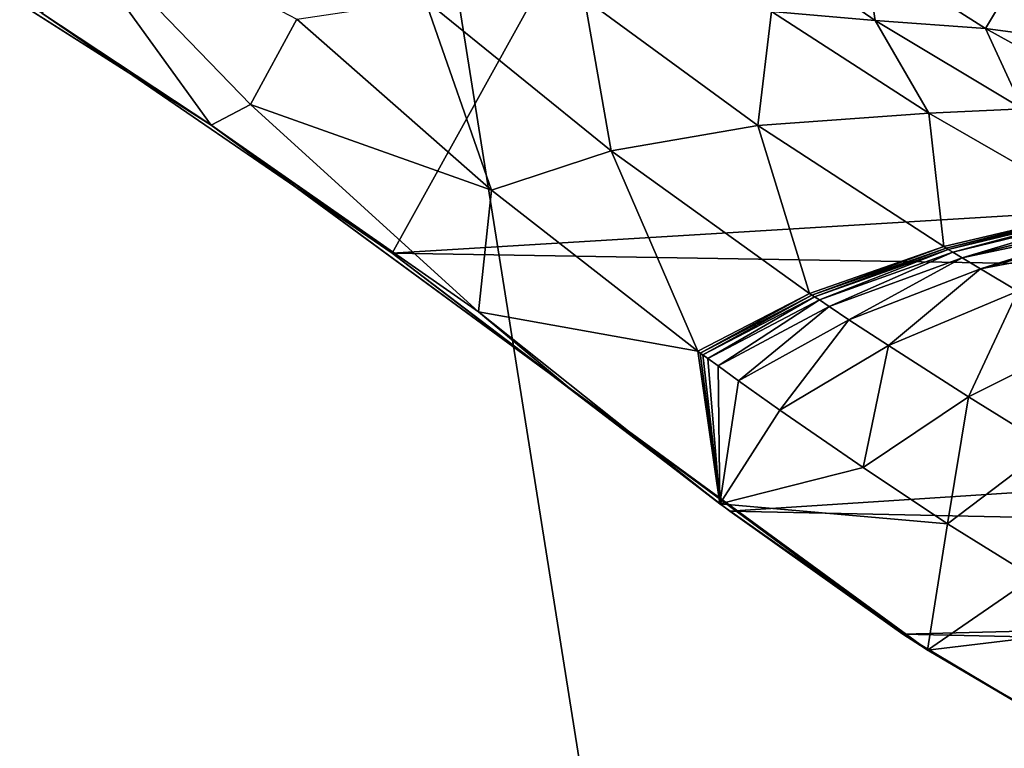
# Model space of a CAD drawing. Header units: metres. Extents: x -1004 to 0, y -808 to 0.
# Tile 82 of 122: x -634 to -529, y -224 to -147. Entities that reach past the tile are written whole.
import ezdxf

# ---------------------------------------------------------------- set-up
doc = ezdxf.new("R2010")
doc.units = ezdxf.units.M

msp = doc.modelspace()

# ---------------------------------------------------------------- linework, layer by layer
at = {"layer": 'top'}
for points in [[(-531.962463, -59.26767, 664.851257), (-631.364441, -146.148254, 662.575684), (-594.247375, -171.585114, 661.909546)], [(-594.247375, -171.585114, 661.909546), (-196.308548, -147.470947, 662.541565), (-531.962463, -59.26767, 664.851257)], [(-196.308548, -147.470947, 662.541565), (-191.884094, -88.40519, 664.088562), (-531.962463, -59.26767, 664.851257)], [(-653.125732, -132.790131, 628.36499), (-631.979614, -132.375916, 628.364929), (-613.420105, -158.00827, 628.364929)], [(-631.979614, -132.375916, 628.364929), (-604.354919, -146.785873, 572.131165), (-609.276917, -155.848602, 628.364929)], [(-631.979614, -132.375916, 628.364929), (-609.276917, -155.848602, 628.364929), (-613.420105, -158.00827, 628.364929)], [(-613.420105, -158.00827, 628.364929), (-613.348389, -158.057312, 645.313843), (-653.125732, -132.790131, 628.36499)], [(-613.348389, -158.057312, 645.313843), (-631.364441, -146.148254, 662.575684), (-653.125732, -132.790131, 628.36499)], [(-544.187378, -139.638962, 352.78244), (-543.08551, -146.929062, 383.861603), (-556.999023, -137.307114, 378.823914)], [(-543.08551, -146.929062, 383.861603), (-554.046204, -146.000259, 409.907684), (-556.999023, -137.307114, 378.823914)], [(-528.55072, -143.075027, 328.656036), (-531.402161, -147.788834, 358.091064), (-544.187378, -139.638962, 352.78244)], [(-531.402161, -147.788834, 358.091064), (-543.08551, -146.929062, 383.861603), (-544.187378, -139.638962, 352.78244)], [(-517.165771, -149.68663, 334.021271), (-531.402161, -147.788834, 358.091064), (-528.55072, -143.075027, 328.656036)], [(-583.744995, -164.901367, 573.698608), (-604.354919, -146.785873, 572.131165), (-590.741211, -144.797974, 516.907837)], [(-573.880859, -144.594589, 462.815552), (-571.039795, -160.74884, 519.949524), (-590.741211, -144.797974, 516.907837)], [(-571.039795, -160.74884, 519.949524), (-583.744995, -164.901367, 573.698608), (-590.741211, -144.797974, 516.907837)], [(-555.494507, -158.067413, 467.170807), (-573.880859, -144.594589, 462.815552), (-554.046204, -146.000259, 409.907684)], [(-573.880859, -144.594589, 462.815552), (-555.494507, -158.067413, 467.170807), (-571.039795, -160.74884, 519.949524)], [(-537.396606, -156.74939, 415.356506), (-555.494507, -158.067413, 467.170807), (-554.046204, -146.000259, 409.907684)], [(-554.046204, -146.000259, 409.907684), (-543.08551, -146.929062, 383.861603), (-537.396606, -156.74939, 415.356506)], [(-594.247375, -171.585114, 661.909546), (-631.364441, -146.148254, 662.575684), (-613.348389, -158.057312, 645.313843)], [(-604.354919, -146.785873, 572.131165), (-583.744995, -164.901367, 573.698608), (-609.276917, -155.848602, 628.364929)], [(-543.08551, -146.929062, 383.861603), (-527.468689, -156.284607, 389.762573), (-537.396606, -156.74939, 415.356506)], [(-527.468689, -156.284607, 389.762573), (-543.08551, -146.929062, 383.861603), (-531.402161, -147.788834, 358.091064)], [(-229.7612, -177.557999, 661.75354), (-196.308548, -147.470947, 662.541565), (-594.247375, -171.585114, 661.909546)], [(-516.939087, -155.764053, 364.371826), (-531.402161, -147.788834, 358.091064), (-517.165771, -149.68663, 334.021271)], [(-516.939087, -155.764053, 364.371826), (-527.468689, -156.284607, 389.762573), (-531.402161, -147.788834, 358.091064)], [(-613.420105, -158.00827, 628.364929), (-609.276917, -155.848602, 628.364929), (-585.104797, -177.805069, 628.364929)], [(-609.276917, -155.848602, 628.364929), (-583.744995, -164.901367, 573.698608), (-585.104797, -177.805069, 628.364929)], [(-537.396606, -156.74939, 415.356506), (-527.468689, -156.284607, 389.762573), (-519.507141, -167.028503, 421.231171)], [(-535.816467, -170.884232, 471.858704), (-555.494507, -158.067413, 467.170807), (-537.396606, -156.74939, 415.356506)], [(-519.507141, -167.028503, 421.231171), (-535.816467, -170.884232, 471.858704), (-537.396606, -156.74939, 415.356506)], [(-575.494507, -185.834122, 628.364868), (-575.3974, -185.910645, 644.94873), (-613.420105, -158.00827, 628.364929)], [(-575.3974, -185.910645, 644.94873), (-613.348389, -158.057312, 645.313843), (-613.420105, -158.00827, 628.364929)], [(-575.494507, -185.834122, 628.364868), (-613.420105, -158.00827, 628.364929), (-585.104797, -177.805069, 628.364929)], [(-575.3974, -185.910645, 644.94873), (-594.247375, -171.585114, 661.909546), (-613.348389, -158.057312, 645.313843)], [(-555.494507, -158.067413, 467.170807), (-550.034851, -175.840073, 523.238892), (-571.039795, -160.74884, 519.949524)], [(-555.494507, -158.067413, 467.170807), (-535.816467, -170.884232, 471.858704), (-550.034851, -175.840073, 523.238892)], [(-561.884583, -181.954407, 575.41095), (-583.744995, -164.901367, 573.698608), (-571.039795, -160.74884, 519.949524)], [(-550.034851, -175.840073, 523.238892), (-561.884583, -181.954407, 575.41095), (-571.039795, -160.74884, 519.949524)], [(-583.744995, -164.901367, 573.698608), (-561.884583, -181.954407, 575.41095), (-585.104797, -177.805069, 628.364929)], [(-535.572937, -171.032715, 471.915863), (-535.816467, -170.884232, 471.858704), (-519.507141, -167.028503, 421.231171)], [(-519.285889, -167.147888, 421.302887), (-535.572937, -171.032715, 471.915863), (-519.507141, -167.028503, 421.231171)], [(-535.329285, -171.181061, 471.973145), (-535.572937, -171.032715, 471.915863), (-519.285889, -167.147888, 421.302887)], [(-519.064575, -167.267151, 421.374695), (-535.329285, -171.181061, 471.973145), (-519.285889, -167.147888, 421.302887)], [(-534.841736, -171.477493, 472.087708), (-535.329285, -171.181061, 471.973145), (-519.064575, -167.267151, 421.374695)], [(-518.621521, -167.505508, 421.518372), (-534.841736, -171.477493, 472.087708), (-519.064575, -167.267151, 421.374695)], [(-533.866028, -172.070251, 472.316956), (-534.841736, -171.477493, 472.087708), (-518.621521, -167.505508, 421.518372)], [(-517.734985, -167.982071, 421.805786), (-533.866028, -172.070251, 472.316956), (-518.621521, -167.505508, 421.518372)], [(-517.734985, -167.982071, 421.805786), (-516.847473, -168.458191, 422.093323), (-533.866028, -172.070251, 472.316956)], [(-516.847473, -168.458191, 422.093323), (-531.911072, -173.253067, 472.775543), (-533.866028, -172.070251, 472.316956)], [(-516.847473, -168.458191, 422.093323), (-515.958374, -168.932983, 422.38092), (-531.911072, -173.253067, 472.775543)], [(-515.958374, -168.932983, 422.38092), (-514.175232, -169.877762, 422.956238), (-531.911072, -173.253067, 472.775543)], [(-514.175232, -169.877762, 422.956238), (-527.980042, -175.597137, 473.692719), (-531.911072, -173.253067, 472.775543)], [(-535.816467, -170.884232, 471.858704), (-549.77478, -176.01445, 523.278992), (-550.034851, -175.840073, 523.238892)], [(-535.816467, -170.884232, 471.858704), (-535.572937, -171.032715, 471.915863), (-549.77478, -176.01445, 523.278992)], [(-535.572937, -171.032715, 471.915863), (-549.514587, -176.18866, 523.319275), (-549.77478, -176.01445, 523.278992)], [(-535.572937, -171.032715, 471.915863), (-535.329285, -171.181061, 471.973145), (-549.514587, -176.18866, 523.319275)], [(-558.485962, -198.901932, 661.194153), (-229.7612, -177.557999, 661.75354), (-594.247375, -171.585114, 661.909546)], [(-558.485962, -198.901932, 661.194153), (-594.247375, -171.585114, 661.909546), (-575.3974, -185.910645, 644.94873)], [(-535.329285, -171.181061, 471.973145), (-548.993774, -176.536758, 523.399841), (-549.514587, -176.18866, 523.319275)], [(-535.329285, -171.181061, 471.973145), (-534.841736, -171.477493, 472.087708), (-548.993774, -176.536758, 523.399841)], [(-534.841736, -171.477493, 472.087708), (-547.951782, -177.232834, 523.561035), (-548.993774, -176.536758, 523.399841)], [(-534.841736, -171.477493, 472.087708), (-533.866028, -172.070251, 472.316956), (-547.951782, -177.232834, 523.561035)], [(-533.866028, -172.070251, 472.316956), (-545.864014, -178.621582, 523.883545), (-547.951782, -177.232834, 523.561035)], [(-533.866028, -172.070251, 472.316956), (-531.911072, -173.253067, 472.775543), (-545.864014, -178.621582, 523.883545)], [(-531.911072, -173.253067, 472.775543), (-541.664368, -181.372559, 524.528809), (-545.864014, -178.621582, 523.883545)], [(-531.911072, -173.253067, 472.775543), (-527.980042, -175.597137, 473.692719), (-541.664368, -181.372559, 524.528809)], [(-561.613953, -182.150986, 575.431824), (-561.884583, -181.954407, 575.41095), (-550.034851, -175.840073, 523.238892)], [(-549.77478, -176.01445, 523.278992), (-561.613953, -182.150986, 575.431824), (-550.034851, -175.840073, 523.238892)], [(-561.34314, -182.347382, 575.452881), (-561.613953, -182.150986, 575.431824), (-549.77478, -176.01445, 523.278992)], [(-549.514587, -176.18866, 523.319275), (-561.34314, -182.347382, 575.452881), (-549.77478, -176.01445, 523.278992)], [(-560.801086, -182.739777, 575.494995), (-561.34314, -182.347382, 575.452881), (-549.514587, -176.18866, 523.319275)], [(-548.993774, -176.536758, 523.399841), (-560.801086, -182.739777, 575.494995), (-549.514587, -176.18866, 523.319275)], [(-527.980042, -175.597137, 473.692719), (-533.194458, -186.789307, 525.81543), (-541.664368, -181.372559, 524.528809)], [(-527.980042, -175.597137, 473.692719), (-520.058289, -180.215347, 475.520233), (-533.194458, -186.789307, 525.81543)], [(-559.716736, -183.524307, 575.579346), (-560.801086, -182.739777, 575.494995), (-548.993774, -176.536758, 523.399841)], [(-547.951782, -177.232834, 523.561035), (-559.716736, -183.524307, 575.579346), (-548.993774, -176.536758, 523.399841)], [(-557.543884, -185.089096, 575.748047), (-559.716736, -183.524307, 575.579346), (-547.951782, -177.232834, 523.561035)], [(-545.864014, -178.621582, 523.883545), (-557.543884, -185.089096, 575.748047), (-547.951782, -177.232834, 523.561035)], [(-585.104797, -177.805069, 628.364929), (-561.884583, -181.954407, 575.41095), (-559.538574, -198.120163, 628.364929)], [(-559.538574, -198.120163, 628.364929), (-575.494507, -185.834122, 628.364868), (-585.104797, -177.805069, 628.364929)], [(-265.374725, -205.054779, 661.033325), (-229.7612, -177.557999, 661.75354), (-558.485962, -198.901932, 661.194153)], [(-553.171692, -188.187042, 576.085876), (-557.543884, -185.089096, 575.748047), (-545.864014, -178.621582, 523.883545)], [(-541.664368, -181.372559, 524.528809), (-553.171692, -188.187042, 576.085876), (-545.864014, -178.621582, 523.883545)], [(-520.058289, -180.215347, 475.520233), (-524.640259, -192.081482, 527.088013), (-533.194458, -186.789307, 525.81543)], [(-544.346008, -194.280701, 576.760437), (-553.171692, -188.187042, 576.085876), (-541.664368, -181.372559, 524.528809)], [(-533.194458, -186.789307, 525.81543), (-544.346008, -194.280701, 576.760437), (-541.664368, -181.372559, 524.528809)], [(-561.884583, -181.954407, 575.41095), (-561.613953, -182.150986, 575.431824), (-559.538574, -198.120163, 628.364929)], [(-559.538574, -198.120163, 628.364929), (-561.613953, -182.150986, 575.431824), (-561.34314, -182.347382, 575.452881)], [(-561.34314, -182.347382, 575.452881), (-560.801086, -182.739777, 575.494995), (-559.538574, -198.120163, 628.364929)], [(-560.801086, -182.739777, 575.494995), (-559.716736, -183.524307, 575.579346), (-559.538574, -198.120163, 628.364929)], [(-559.716736, -183.524307, 575.579346), (-557.543884, -185.089096, 575.748047), (-559.538574, -198.120163, 628.364929)], [(-557.543884, -185.089096, 575.748047), (-553.171692, -188.187042, 576.085876), (-559.538574, -198.120163, 628.364929)], [(-575.494507, -185.834122, 628.364868), (-559.538574, -198.120163, 628.364929), (-575.3974, -185.910645, 644.94873)], [(-559.538574, -198.120163, 628.364929), (-537.404663, -213.694702, 644.584961), (-575.3974, -185.910645, 644.94873)], [(-575.3974, -185.910645, 644.94873), (-537.404663, -213.694702, 644.584961), (-540.131531, -211.915665, 660.853333)], [(-540.131531, -211.915665, 660.853333), (-558.485962, -198.901932, 661.194153), (-575.3974, -185.910645, 644.94873)], [(-535.415405, -200.226791, 577.429077), (-544.346008, -194.280701, 576.760437), (-533.194458, -186.789307, 525.81543)], [(-524.640259, -192.081482, 527.088013), (-535.415405, -200.226791, 577.429077), (-533.194458, -186.789307, 525.81543)], [(-559.538574, -198.120163, 628.364929), (-553.171692, -188.187042, 576.085876), (-544.346008, -194.280701, 576.760437)], [(-526.300659, -205.883759, 578.085571), (-535.415405, -200.226791, 577.429077), (-524.640259, -192.081482, 527.088013)], [(-535.415405, -200.226791, 577.429077), (-559.538574, -198.120163, 628.364929), (-544.346008, -194.280701, 576.760437)], [(-537.52655, -213.616623, 628.364929), (-559.538574, -198.120163, 628.364929), (-535.415405, -200.226791, 577.429077)], [(-559.538574, -198.120163, 628.364929), (-537.52655, -213.616623, 628.364929), (-537.404663, -213.694702, 644.584961)], [(-540.131531, -211.915665, 660.853333), (-265.374725, -205.054779, 661.033325), (-558.485962, -198.901932, 661.194153)], [(-526.300659, -205.883759, 578.085571), (-537.52655, -213.616623, 628.364929), (-535.415405, -200.226791, 577.429077)], [(-284.117157, -217.49707, 660.707458), (-265.374725, -205.054779, 661.033325), (-540.131531, -211.915665, 660.853333)], [(-537.52655, -213.616623, 628.364929), (-526.300659, -205.883759, 578.085571), (-516.954773, -211.134689, 578.723938)], [(-517.136902, -225.365845, 628.364929), (-537.52655, -213.616623, 628.364929), (-516.954773, -211.134689, 578.723938)], [(-520.812561, -223.441391, 660.551514), (-284.117157, -217.49707, 660.707458), (-540.131531, -211.915665, 660.853333)], [(-537.404663, -213.694702, 644.584961), (-520.812561, -223.441391, 660.551514), (-540.131531, -211.915665, 660.853333)], [(-537.52655, -213.616623, 628.364929), (-517.136902, -225.365845, 628.364929), (-537.404663, -213.694702, 644.584961)], [(-537.404663, -213.694702, 644.584961), (-517.136902, -225.365845, 628.364929), (-520.812561, -223.441391, 660.551514)]]:
    msp.add_3dface(points, dxfattribs=at)
at = {"layer": 'top0123411'}
for points in [[(-787.024658, -763.271118, 90), (-994.037292, -10, 90), (-533.424561, -638.481384, 90)], [(-994.037292, -10, 90), (-526.238708, -632.856445, 90), (-533.424561, -638.481384, 90)], [(-10, -10, 90), (-502.018646, -625.846375, 90), (-994.037292, -10, 90)], [(-502.018646, -625.846375, 90), (-510.034576, -626.560547, 90), (-994.037292, -10, 90)], [(-994.037292, -10, 90), (-510.034576, -626.560547, 90), (-518.256042, -628.853394, 90)], [(-518.256042, -628.853394, 90), (-526.238708, -632.856445, 90), (-994.037292, -10, 90)], [(-597.805054, -78.120209, 118.65947), (-646.118347, -76.727219, 118.683784), (-938.29071, -245.358398, 115.740311)], [(-939.738831, -283.879303, 115.067932), (-940.71405, -322.342346, 114.396553), (-597.805054, -78.120209, 118.65947)], [(-940.71405, -322.342346, 114.396553), (-513.875122, -606.131226, 109.443001), (-597.805054, -78.120209, 118.65947)], [(-939.738831, -283.879303, 115.067932), (-597.805054, -78.120209, 118.65947), (-938.29071, -245.358398, 115.740311)], [(-597.805054, -78.120209, 118.65947), (-513.875122, -606.131226, 109.443001), (-502.018616, -79.224953, 118.640182)]]:
    msp.add_3dface(points, dxfattribs=at)

doc.saveas('drawing.dxf')
